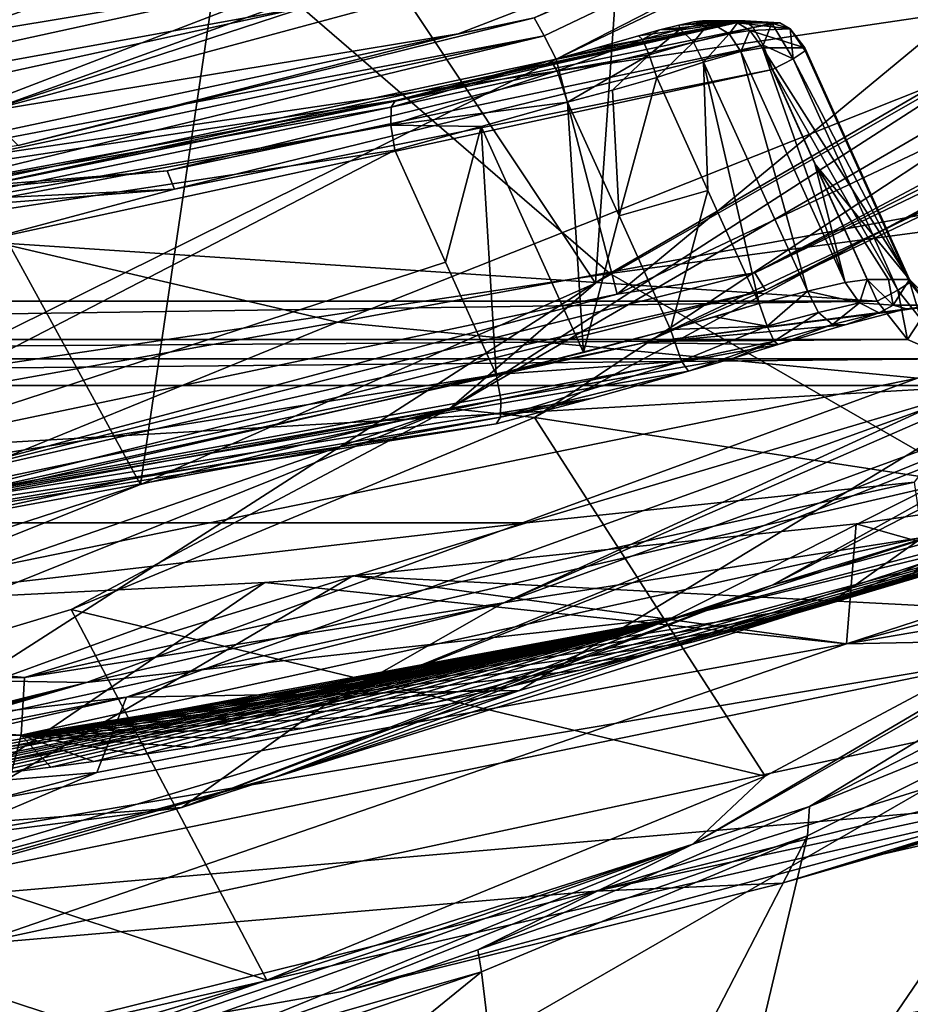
# Model space of a CAD drawing. Header units: metres. Extents: x -240 to 45, y -77 to 27.
# Tile 37 of 256: x -211.49 to -208.01, y -18.75 to -14.9. Entities that reach past the tile are written whole.
import ezdxf

# ---------------------------------------------------------------- set-up
doc = ezdxf.new("R2010")
doc.units = ezdxf.units.M
doc.layers.add('solid_MASSBILD_K_E_SW0001', color=7, linetype='CONTINUOUS')

msp = doc.modelspace()

# ---------------------------------------------------------------- linework, layer by layer
at = {"layer": 'solid_MASSBILD_K_E_SW0001'}
for points in [[(-209.042358, -13.091741, 270.318146), (-206.25499, -11.003244, 269.623169), (-207.564041, -14.972581, 269.949554)], [(-210.603104, -13.879516, 270.707275), (-209.042358, -13.091741, 270.318146), (-209.239609, -15.928775, 270.36731)], [(-209.042358, -13.091741, 270.318146), (-207.564041, -14.972581, 269.949554), (-209.239609, -15.928775, 270.36731)], [(-204.692413, -13.286131, 313.628082), (-211.323532, -14.043895, 306.05368), (-209.183029, -15.89091, 304.46225)], [(-204.692413, -13.286131, 313.628082), (-209.183029, -15.89091, 304.46225), (-202.703751, -15.027042, 312.084839)], [(-209.440277, -14.96032, 277.191833), (-206.266739, -13.449837, 276.400574), (-209.48024, -14.890697, 277.126312)], [(-209.440277, -14.96032, 277.191833), (-209.394196, -15.052052, 277.207916), (-206.266739, -13.449837, 276.400574)], [(-206.266739, -13.449837, 276.400574), (-209.394196, -15.052052, 277.207916), (-206.200729, -13.52943, 276.411682)], [(-206.200729, -13.52943, 276.411682), (-209.394196, -15.052052, 277.207916), (-209.155167, -15.971049, 277.148315)], [(-206.200729, -13.52943, 276.411682), (-209.155167, -15.971049, 277.148315), (-205.775894, -14.37501, 276.305756)], [(-208.621155, -13.82993, 273.304962), (-216.396622, -14.058199, 275.243591), (-218.39917, -14.96476, 275.742889)], [(-208.621155, -13.82993, 273.304962), (-218.39917, -14.96476, 275.742889), (-211.769699, -14.965292, 274.089996)], [(-208.621155, -13.82993, 273.304962), (-211.769699, -14.965292, 274.089996), (-210.426163, -14.741246, 273.796326)], [(-212.247421, -14.479091, 271.117249), (-210.603104, -13.879516, 270.707275), (-211.022278, -16.7173, 270.811798)], [(-210.603104, -13.879516, 270.707275), (-209.239609, -15.928775, 270.36731), (-211.022278, -16.7173, 270.811798)], [(-211.323532, -14.043895, 306.05368), (-217.809479, -14.865828, 298.333405), (-215.488922, -16.829691, 296.721161)], [(-211.323532, -14.043895, 306.05368), (-215.488922, -16.829691, 296.721161), (-209.183029, -15.89091, 304.46225)], [(-208.665237, -14.082352, 302.014709), (-212.496613, -15.557033, 294.435547), (-214.668289, -14.725611, 294.978912)], [(-208.665237, -14.082352, 302.014709), (-206.830414, -14.718662, 301.435822), (-212.496613, -15.557033, 294.435547)], [(-208.422165, -14.100169, 273.564545), (-211.631744, -15.257626, 274.364777), (-208.115662, -14.311275, 276.683014)], [(-210.366608, -14.845809, 273.894745), (-211.631744, -15.257626, 274.364777), (-208.422165, -14.100169, 273.564545)], [(-214.614731, -14.892679, 273.15036), (-211.415527, -14.188665, 272.352692), (-214.530106, -14.907777, 273.026184)], [(-211.415527, -14.188665, 272.352692), (-213.668198, -14.784814, 272.811279), (-214.530106, -14.907777, 273.026184)], [(-205.381592, -14.244207, 276.235016), (-205.775894, -14.37501, 276.305756), (-208.61586, -15.887594, 277.041412)], [(-205.381592, -14.244207, 276.235016), (-208.61586, -15.887594, 277.041412), (-205.325592, -14.305985, 276.29657)], [(-211.631744, -15.257626, 274.364777), (-209.777313, -14.952305, 277.097321), (-208.115662, -14.311275, 276.683014)], [(-209.48024, -14.890697, 277.126312), (-208.115662, -14.311275, 276.683014), (-209.777313, -14.952305, 277.097321)], [(-208.61586, -15.887594, 277.041412), (-208.573898, -15.956499, 277.106445), (-205.325592, -14.305985, 276.29657)], [(-205.325592, -14.305985, 276.29657), (-208.573898, -15.956499, 277.106445), (-205.630417, -14.548222, 276.475616)], [(-208.61586, -15.887594, 277.041412), (-205.775894, -14.37501, 276.305756), (-209.155167, -15.971049, 277.148315)], [(-212.247421, -14.479091, 271.117249), (-211.022278, -16.7173, 270.811798), (-212.892136, -17.325079, 271.277985)], [(-206.586975, -14.543213, 269.745178), (-209.81015, -16.418907, 270.548798), (-207.564041, -14.972581, 269.949554)], [(-206.586975, -14.543213, 269.745178), (-209.479034, -16.454769, 270.577942), (-209.81015, -16.418907, 270.548798)], [(-206.586975, -14.543213, 269.745178), (-207.766235, -15.533563, 270.150909), (-209.479034, -16.454769, 270.577942)], [(-207.93457, -16.018211, 280.053406), (-205.630417, -14.548222, 276.475616), (-209.049942, -16.162319, 277.328186)], [(-208.573898, -15.956499, 277.106445), (-209.049942, -16.162319, 277.328186), (-205.630417, -14.548222, 276.475616)], [(-206.830414, -14.718662, 301.435822), (-210.250534, -16.081905, 293.817291), (-212.496613, -15.557033, 294.435547)], [(-206.830414, -14.718662, 301.435822), (-204.93956, -15.106477, 300.79129), (-210.250534, -16.081905, 293.817291)], [(-211.769699, -14.965292, 274.089996), (-213.501556, -15.414954, 274.56311), (-210.426163, -14.741246, 273.796326)], [(-210.366608, -14.845809, 273.894745), (-210.426163, -14.741246, 273.796326), (-213.501556, -15.414954, 274.56311)], [(-213.463821, -15.524296, 274.666962), (-210.366608, -14.845809, 273.894745), (-213.501556, -15.414954, 274.56311)], [(-213.463821, -15.524296, 274.666962), (-211.631744, -15.257626, 274.364777), (-210.366608, -14.845809, 273.894745)], [(-212.887878, -15.615053, 277.975922), (-209.48024, -14.890697, 277.126312), (-211.500168, -15.389209, 277.526855)], [(-209.440277, -14.96032, 277.191833), (-209.48024, -14.890697, 277.126312), (-212.887878, -15.615053, 277.975922)], [(-210.022522, -15.213626, 280.044159), (-211.724655, -15.566296, 281.705292), (-208.654724, -14.902036, 280.93988)], [(-208.622589, -14.927549, 281.034912), (-208.654724, -14.902036, 280.93988), (-211.724655, -15.566296, 281.705292)], [(-209.48024, -14.890697, 277.126312), (-209.777313, -14.952305, 277.097321), (-211.500168, -15.389209, 277.526855)], [(-209.719727, -15.136744, 279.996948), (-210.022522, -15.213626, 280.044159), (-208.654724, -14.902036, 280.93988)], [(-209.416367, -15.056916, 280.004913), (-209.719727, -15.136744, 279.996948), (-208.654724, -14.902036, 280.93988)], [(-209.243408, -15.009802, 280.025421), (-209.416367, -15.056916, 280.004913), (-208.654724, -14.902036, 280.93988)], [(-209.070892, -14.960917, 280.046173), (-209.243408, -15.009802, 280.025421), (-208.654724, -14.902036, 280.93988)], [(-208.987503, -14.937629, 280.069794), (-209.070892, -14.960917, 280.046173), (-208.654724, -14.902036, 280.93988)], [(-208.91275, -14.918573, 280.119354), (-208.987503, -14.937629, 280.069794), (-208.654724, -14.902036, 280.93988)], [(-208.855057, -14.906216, 280.190338), (-208.91275, -14.918573, 280.119354), (-208.654724, -14.902036, 280.93988)], [(-208.791595, -14.906438, 280.104431), (-208.91275, -14.918573, 280.119354), (-208.855057, -14.906216, 280.190338)], [(-208.791595, -14.906438, 280.104431), (-208.908661, -14.934612, 279.998016), (-208.91275, -14.918573, 280.119354)], [(-208.855347, -14.985971, 279.929932), (-208.908661, -14.934612, 279.998016), (-208.791595, -14.906438, 280.104431)], [(-208.716476, -14.952315, 280.055786), (-208.855347, -14.985971, 279.929932), (-208.791595, -14.906438, 280.104431)], [(-208.820663, -14.902036, 280.274323), (-208.855057, -14.906216, 280.190338), (-208.654724, -14.902036, 280.93988)], [(-208.791595, -14.906438, 280.104431), (-208.855057, -14.906216, 280.190338), (-208.820663, -14.902036, 280.274323)], [(-208.517731, -14.909214, 280.905701), (-208.820663, -14.902036, 280.274323), (-208.654724, -14.902036, 280.93988)], [(-208.683685, -14.909213, 280.240173), (-208.791595, -14.906438, 280.104431), (-208.820663, -14.902036, 280.274323)], [(-208.517731, -14.909214, 280.905701), (-208.683685, -14.909213, 280.240173), (-208.820663, -14.902036, 280.274323)], [(-208.716476, -14.952315, 280.055786), (-208.791595, -14.906438, 280.104431), (-208.683685, -14.909213, 280.240173)], [(-208.683685, -14.909213, 280.240173), (-208.635529, -14.940246, 280.228149), (-208.716476, -14.952315, 280.055786)], [(-208.477493, -14.933663, 280.895691), (-208.635529, -14.940246, 280.228149), (-208.683685, -14.909213, 280.240173)], [(-208.517731, -14.909214, 280.905701), (-208.477493, -14.933663, 280.895691), (-208.683685, -14.909213, 280.240173)], [(-208.622589, -14.927549, 281.034912), (-208.517731, -14.909214, 280.905701), (-208.654724, -14.902036, 280.93988)], [(-208.549713, -14.911322, 280.996429), (-208.517731, -14.909214, 280.905701), (-208.622589, -14.927549, 281.034912)], [(-208.549713, -14.911322, 280.996429), (-208.622589, -14.927549, 281.034912), (-208.583145, -14.997343, 281.100586)], [(-208.549713, -14.911322, 280.996429), (-208.583145, -14.997343, 281.100586), (-208.465347, -15.050062, 281.070953)], [(-208.549713, -14.911322, 280.996429), (-208.477493, -14.933663, 280.895691), (-208.517731, -14.909214, 280.905701)], [(-208.549713, -14.911322, 280.996429), (-208.465347, -15.050062, 281.070953), (-208.477493, -14.933663, 280.895691)], [(-208.622589, -14.927549, 281.034912), (-211.724655, -15.566296, 281.705292), (-210.91748, -15.488351, 281.607086)], [(-211.631744, -15.257626, 274.364777), (-211.500168, -15.389209, 277.526855), (-209.777313, -14.952305, 277.097321)], [(-208.622589, -14.927549, 281.034912), (-210.91748, -15.488351, 281.607086), (-208.583145, -14.997343, 281.100586)], [(-209.055237, -14.975368, 279.947968), (-209.070892, -14.960917, 280.046173), (-208.987503, -14.937629, 280.069794)], [(-208.908661, -14.934612, 279.998016), (-209.055237, -14.975368, 279.947968), (-208.987503, -14.937629, 280.069794)], [(-208.908661, -14.934612, 279.998016), (-209.029144, -15.034511, 279.870911), (-209.055237, -14.975368, 279.947968)], [(-208.855347, -14.985971, 279.929932), (-209.029144, -15.034511, 279.870911), (-208.908661, -14.934612, 279.998016)], [(-208.908661, -14.934612, 279.998016), (-208.987503, -14.937629, 280.069794), (-208.91275, -14.918573, 280.119354)], [(-208.716476, -14.952315, 280.055786), (-208.816757, -15.063282, 279.898254), (-208.855347, -14.985971, 279.929932)], [(-208.716476, -14.952315, 280.055786), (-208.670761, -15.022427, 280.032684), (-208.816757, -15.063282, 279.898254)], [(-208.635529, -14.940246, 280.228149), (-208.670761, -15.022427, 280.032684), (-208.716476, -14.952315, 280.055786)], [(-208.635529, -14.940246, 280.228149), (-208.58551, -15.007954, 280.215698), (-208.670761, -15.022427, 280.032684)], [(-208.477493, -14.933663, 280.895691), (-208.419571, -15.007954, 280.881226), (-208.635529, -14.940246, 280.228149)], [(-208.635529, -14.940246, 280.228149), (-208.419571, -15.007954, 280.881226), (-208.58551, -15.007954, 280.215698)], [(-208.477493, -14.933663, 280.895691), (-208.418716, -15.01907, 280.983215), (-208.419571, -15.007954, 280.881226)], [(-208.477493, -14.933663, 280.895691), (-208.465347, -15.050062, 281.070953), (-208.418716, -15.01907, 280.983215)], [(-212.863861, -15.688064, 278.045441), (-209.440277, -14.96032, 277.191833), (-212.887878, -15.615053, 277.975922)], [(-212.863861, -15.688064, 278.045441), (-212.840088, -15.786774, 278.067078), (-209.440277, -14.96032, 277.191833)], [(-209.440277, -14.96032, 277.191833), (-212.840088, -15.786774, 278.067078), (-209.394196, -15.052052, 277.207916)], [(-209.81015, -16.418907, 270.548798), (-209.239609, -15.928775, 270.36731), (-207.564041, -14.972581, 269.949554)], [(-209.055237, -14.975368, 279.947968), (-209.416367, -15.056916, 280.004913), (-209.243408, -15.009802, 280.025421)], [(-209.055237, -14.975368, 279.947968), (-209.389786, -15.096939, 279.864899), (-209.416367, -15.056916, 280.004913)], [(-209.055237, -14.975368, 279.947968), (-209.029144, -15.034511, 279.870911), (-209.389786, -15.096939, 279.864899)], [(-209.055237, -14.975368, 279.947968), (-209.243408, -15.009802, 280.025421), (-209.070892, -14.960917, 280.046173)], [(-208.855347, -14.985971, 279.929932), (-208.999237, -15.123198, 279.834625), (-209.029144, -15.034511, 279.870911)], [(-208.855347, -14.985971, 279.929932), (-208.816757, -15.063282, 279.898254), (-208.999237, -15.123198, 279.834625)], [(-210.91748, -15.488351, 281.607086), (-210.888763, -15.560766, 281.675446), (-208.583145, -14.997343, 281.100586)], [(-208.547073, -15.092477, 281.119141), (-208.583145, -14.997343, 281.100586), (-210.888763, -15.560766, 281.675446)], [(-202.703751, -15.027042, 312.084839), (-209.183029, -15.89091, 304.46225), (-206.812317, -17.255249, 302.699554)], [(-208.410019, -15.960206, 279.797546), (-208.816757, -15.063282, 279.898254), (-208.670761, -15.022427, 280.032684)], [(-208.261292, -15.926484, 279.931213), (-208.670761, -15.022427, 280.032684), (-208.58551, -15.007954, 280.215698)], [(-208.261292, -15.926484, 279.931213), (-208.410019, -15.960206, 279.797546), (-208.670761, -15.022427, 280.032684)], [(-208.58551, -15.007954, 280.215698), (-208.419571, -15.007954, 280.881226), (-208.009491, -15.914285, 280.778992)], [(-208.380478, -15.46112, 280.164581), (-208.58551, -15.007954, 280.215698), (-208.009491, -15.914285, 280.778992)], [(-208.261292, -15.926484, 279.931213), (-208.58551, -15.007954, 280.215698), (-208.380478, -15.46112, 280.164581)], [(-208.583145, -14.997343, 281.100586), (-208.547073, -15.092477, 281.119141), (-208.465347, -15.050062, 281.070953)], [(-208.00885, -15.925587, 280.881805), (-208.418716, -15.01907, 280.983215), (-208.465347, -15.050062, 281.070953)], [(-208.418716, -15.01907, 280.983215), (-208.009491, -15.914285, 280.778992), (-208.419571, -15.007954, 280.881226)], [(-208.00885, -15.925587, 280.881805), (-208.009491, -15.914285, 280.778992), (-208.418716, -15.01907, 280.983215)], [(-209.394196, -15.052052, 277.207916), (-212.840088, -15.786774, 278.067078), (-212.797394, -16.736586, 278.056427)], [(-209.394196, -15.052052, 277.207916), (-212.797394, -16.736586, 278.056427), (-209.155167, -15.971049, 277.148315)], [(-210.040604, -15.239622, 279.945709), (-210.022522, -15.213626, 280.044159), (-209.416367, -15.056916, 280.004913)], [(-209.389786, -15.096939, 279.864899), (-210.040604, -15.239622, 279.945709), (-209.416367, -15.056916, 280.004913)], [(-209.416367, -15.056916, 280.004913), (-210.022522, -15.213626, 280.044159), (-209.719727, -15.136744, 279.996948)], [(-209.029144, -15.034511, 279.870911), (-209.34877, -15.220428, 279.794373), (-209.389786, -15.096939, 279.864899)], [(-209.029144, -15.034511, 279.870911), (-209.173767, -15.172709, 279.814392), (-209.34877, -15.220428, 279.794373)], [(-209.029144, -15.034511, 279.870911), (-208.999237, -15.123198, 279.834625), (-209.173767, -15.172709, 279.814392)], [(-208.799133, -15.565514, 279.784729), (-208.999237, -15.123198, 279.834625), (-208.816757, -15.063282, 279.898254)], [(-208.816757, -15.063282, 279.898254), (-208.598923, -16.00778, 279.734833), (-208.799133, -15.565514, 279.784729)], [(-208.410019, -15.960206, 279.797546), (-208.598923, -16.00778, 279.734833), (-208.816757, -15.063282, 279.898254)], [(-208.055542, -15.956547, 280.968994), (-208.465347, -15.050062, 281.070953), (-208.547073, -15.092477, 281.119141)], [(-208.055542, -15.956547, 280.968994), (-208.00885, -15.925587, 280.881805), (-208.465347, -15.050062, 281.070953)], [(-208.136993, -15.998809, 281.016907), (-208.547073, -15.092477, 281.119141), (-211.654495, -15.76504, 281.893921)], [(-210.888763, -15.560766, 281.675446), (-211.654495, -15.76504, 281.893921), (-208.547073, -15.092477, 281.119141)], [(-204.93956, -15.106477, 300.79129), (-207.978577, -16.300684, 293.125305), (-210.250534, -16.081905, 293.817291)], [(-209.389786, -15.096939, 279.864899), (-209.34877, -15.220428, 279.794373), (-210.041672, -15.310837, 279.870422)], [(-209.389786, -15.096939, 279.864899), (-210.041672, -15.310837, 279.870422), (-210.040604, -15.239622, 279.945709)], [(-208.055542, -15.956547, 280.968994), (-208.547073, -15.092477, 281.119141), (-208.136993, -15.998809, 281.016907)], [(-209.147461, -15.66536, 279.744171), (-209.173767, -15.172709, 279.814392), (-208.999237, -15.123198, 279.834625)], [(-208.799133, -15.565514, 279.784729), (-209.147461, -15.66536, 279.744171), (-208.999237, -15.123198, 279.834625)], [(-209.147461, -15.66536, 279.744171), (-209.34877, -15.220428, 279.794373), (-209.173767, -15.172709, 279.814392)], [(-210.022522, -15.213626, 280.044159), (-212.758789, -15.626908, 280.726379), (-211.724655, -15.566296, 281.705292)], [(-212.090164, -15.598545, 280.456726), (-212.758789, -15.626908, 280.726379), (-210.022522, -15.213626, 280.044159)], [(-210.040604, -15.239622, 279.945709), (-212.090164, -15.598545, 280.456726), (-210.022522, -15.213626, 280.044159)], [(-210.041672, -15.310837, 279.870422), (-209.34877, -15.220428, 279.794373), (-209.687744, -15.315554, 279.78595)], [(-209.286819, -16.200285, 279.686096), (-209.687744, -15.315554, 279.78595), (-209.34877, -15.220428, 279.794373)], [(-209.286819, -16.200285, 279.686096), (-209.34877, -15.220428, 279.794373), (-209.147461, -15.66536, 279.744171)], [(-212.1008, -15.671437, 280.38382), (-212.090164, -15.598545, 280.456726), (-210.040604, -15.239622, 279.945709)], [(-210.041672, -15.310837, 279.870422), (-212.1008, -15.671437, 280.38382), (-210.040604, -15.239622, 279.945709)], [(-212.795563, -15.82655, 280.529449), (-210.041672, -15.310837, 279.870422), (-210.025391, -15.408049, 279.838745)], [(-212.795563, -15.82655, 280.529449), (-212.1008, -15.671437, 280.38382), (-210.041672, -15.310837, 279.870422)], [(-210.041672, -15.310837, 279.870422), (-209.687744, -15.315554, 279.78595), (-210.025391, -15.408049, 279.838745)], [(-209.826889, -15.846758, 279.789276), (-210.025391, -15.408049, 279.838745), (-209.687744, -15.315554, 279.78595)], [(-209.628418, -16.285477, 279.739777), (-209.826889, -15.846758, 279.789276), (-209.687744, -15.315554, 279.78595)], [(-209.286819, -16.200285, 279.686096), (-209.628418, -16.285477, 279.739777), (-209.687744, -15.315554, 279.78595)], [(-212.795563, -15.82655, 280.529449), (-210.025391, -15.408049, 279.838745), (-212.66066, -16.770161, 280.495819)], [(-212.66066, -16.770161, 280.495819), (-210.025391, -15.408049, 279.838745), (-209.826889, -15.846758, 279.789276)], [(-210.91748, -15.488351, 281.607086), (-211.724655, -15.566296, 281.705292), (-213.26889, -15.676795, 282.193359)], [(-210.91748, -15.488351, 281.607086), (-213.26889, -15.676795, 282.193359), (-210.888763, -15.560766, 281.675446)], [(-208.092468, -15.914285, 280.446228), (-208.380478, -15.46112, 280.164581), (-208.009491, -15.914285, 280.778992)], [(-208.380478, -15.46112, 280.164581), (-208.175446, -15.914285, 280.113434), (-208.261292, -15.926484, 279.931213)], [(-208.092468, -15.914285, 280.446228), (-208.175446, -15.914285, 280.113434), (-208.380478, -15.46112, 280.164581)], [(-212.496613, -15.557033, 294.435547), (-210.250534, -16.081905, 293.817291), (-215.997757, -17.108545, 286.071655)], [(-213.26889, -15.676795, 282.193359), (-213.251175, -15.750091, 282.264465), (-210.888763, -15.560766, 281.675446)], [(-210.888763, -15.560766, 281.675446), (-213.251175, -15.750091, 282.264465), (-211.654495, -15.76504, 281.893921)], [(-206.730194, -16.87475, 271.445831), (-209.479034, -16.454769, 270.577942), (-207.766235, -15.533563, 270.150909)], [(-208.799133, -15.565514, 279.784729), (-208.946106, -16.110275, 279.69397), (-209.147461, -15.66536, 279.744171)], [(-208.799133, -15.565514, 279.784729), (-208.598923, -16.00778, 279.734833), (-208.946106, -16.110275, 279.69397)], [(-206.257675, -15.646357, 272.973572), (-209.605652, -17.182602, 273.808319), (-206.9207, -16.203033, 272.950623)], [(-206.257675, -15.646357, 272.973572), (-207.38443, -16.217436, 273.511902), (-209.605652, -17.182602, 273.808319)], [(-209.286819, -16.200285, 279.686096), (-209.147461, -15.66536, 279.744171), (-208.946106, -16.110275, 279.69397)], [(-204.915314, -15.701494, 279.767792), (-207.958679, -16.924212, 280.760956), (-208.326447, -17.184116, 280.618286)], [(-204.915314, -15.701494, 279.767792), (-208.326447, -17.184116, 280.618286), (-208.148422, -17.130646, 280.565369)], [(-204.915314, -15.701494, 279.767792), (-208.148422, -17.130646, 280.565369), (-208.004074, -17.085875, 280.521576)], [(-208.136993, -15.998809, 281.016907), (-211.654495, -15.76504, 281.893921), (-218.352417, -15.998809, 283.563904)], [(-203.548126, -15.837724, 291.530792), (-206.66861, -16.690447, 283.325562), (-208.906082, -17.234455, 284.065918)], [(-205.729446, -16.217173, 292.36087), (-203.548126, -15.837724, 291.530792), (-208.906082, -17.234455, 284.065918)], [(-212.66066, -16.770161, 280.495819), (-209.826889, -15.846758, 279.789276), (-209.628418, -16.285477, 279.739777)], [(-204.549744, -15.876838, 282.575775), (-206.701569, -16.162823, 273.734161), (-208.547867, -17.1103, 274.215973)], [(-206.610352, -16.578062, 279.914856), (-204.549744, -15.876838, 282.575775), (-208.547867, -17.1103, 274.215973)], [(-209.183029, -15.89091, 304.46225), (-215.488922, -16.829691, 296.721161), (-212.915955, -18.285042, 294.933197)], [(-209.183029, -15.89091, 304.46225), (-212.915955, -18.285042, 294.933197), (-206.812317, -17.255249, 302.699554)], [(-208.61586, -15.887594, 277.041412), (-209.155167, -15.971049, 277.148315), (-212.120468, -16.76268, 277.915192)], [(-208.61586, -15.887594, 277.041412), (-212.120468, -16.76268, 277.915192), (-208.573898, -15.956499, 277.106445)], [(-208.206207, -16.005791, 279.902252), (-208.261292, -15.926484, 279.931213), (-208.175446, -15.914285, 280.113434)], [(-208.074493, -16.014248, 280.088287), (-208.206207, -16.005791, 279.902252), (-208.175446, -15.914285, 280.113434)], [(-208.074493, -16.014248, 280.088287), (-208.175446, -15.914285, 280.113434), (-208.092468, -15.914285, 280.446228)], [(-208.092468, -15.914285, 280.446228), (-208.009491, -15.914285, 280.778992), (-208.074493, -16.014248, 280.088287)], [(-208.009491, -15.914285, 280.778992), (-207.908554, -16.014248, 280.753845), (-208.074493, -16.014248, 280.088287)], [(-207.941269, -16.011311, 280.86499), (-208.009491, -15.914285, 280.778992), (-208.00885, -15.925587, 280.881805)], [(-207.941269, -16.011311, 280.86499), (-207.908554, -16.014248, 280.753845), (-208.009491, -15.914285, 280.778992)], [(-209.81015, -16.418907, 270.548798), (-211.022278, -16.7173, 270.811798), (-209.239609, -15.928775, 270.36731)], [(-208.206207, -16.005791, 279.902252), (-208.410019, -15.960206, 279.797546), (-208.261292, -15.926484, 279.931213)], [(-207.966141, -16.069971, 280.946716), (-208.00885, -15.925587, 280.881805), (-208.055542, -15.956547, 280.968994)], [(-207.941269, -16.011311, 280.86499), (-208.00885, -15.925587, 280.881805), (-207.966141, -16.069971, 280.946716)], [(-212.120468, -16.76268, 277.915192), (-209.155167, -15.971049, 277.148315), (-212.797394, -16.736586, 278.056427)], [(-212.120468, -16.76268, 277.915192), (-212.093704, -16.835381, 277.984039), (-208.573898, -15.956499, 277.106445)], [(-208.573898, -15.956499, 277.106445), (-212.093704, -16.835381, 277.984039), (-209.049942, -16.162319, 277.328186)], [(-208.567581, -16.096434, 279.698425), (-208.598923, -16.00778, 279.734833), (-208.410019, -15.960206, 279.797546)], [(-208.366837, -16.043701, 279.761169), (-208.567581, -16.096434, 279.698425), (-208.410019, -15.960206, 279.797546)], [(-208.206207, -16.005791, 279.902252), (-208.366837, -16.043701, 279.761169), (-208.410019, -15.960206, 279.797546)], [(-208.055542, -15.956547, 280.968994), (-208.136993, -15.998809, 281.016907), (-208.018112, -16.149759, 280.987274)], [(-207.966141, -16.069971, 280.946716), (-208.055542, -15.956547, 280.968994), (-208.018112, -16.149759, 280.987274)], [(-208.136993, -15.998809, 281.016907), (-218.352417, -15.998809, 283.563904), (-218.471298, -16.149763, 283.593536)], [(-208.018112, -16.149759, 280.987274), (-208.136993, -15.998809, 281.016907), (-218.471298, -16.149763, 283.593536)], [(-208.053101, -16.03721, 279.800079), (-207.93457, -16.018211, 280.053406), (-209.049942, -16.162319, 277.328186)], [(-208.598923, -16.00778, 279.734833), (-208.772308, -16.059874, 279.714294), (-208.946106, -16.110275, 279.69397)], [(-208.567581, -16.096434, 279.698425), (-208.772308, -16.059874, 279.714294), (-208.598923, -16.00778, 279.734833)], [(-208.31192, -16.09104, 279.690948), (-208.366837, -16.043701, 279.761169), (-208.206207, -16.005791, 279.902252)], [(-208.128326, -16.04512, 279.851501), (-208.31192, -16.09104, 279.690948), (-208.206207, -16.005791, 279.902252)], [(-208.128326, -16.04512, 279.851501), (-208.206207, -16.005791, 279.902252), (-208.074493, -16.014248, 280.088287)], [(-208.074493, -16.014248, 280.088287), (-208.021744, -16.02845, 280.075134), (-208.128326, -16.04512, 279.851501)], [(-208.021744, -16.02845, 280.075134), (-208.053101, -16.03721, 279.800079), (-208.128326, -16.04512, 279.851501)], [(-207.768631, -16.018211, 280.718933), (-208.021744, -16.02845, 280.075134), (-208.074493, -16.014248, 280.088287)], [(-207.908554, -16.014248, 280.753845), (-207.768631, -16.018211, 280.718933), (-208.074493, -16.014248, 280.088287)], [(-208.021744, -16.02845, 280.075134), (-207.93457, -16.018211, 280.053406), (-208.053101, -16.03721, 279.800079)], [(-208.021744, -16.02845, 280.075134), (-207.768631, -16.018211, 280.718933), (-207.93457, -16.018211, 280.053406)], [(-208.262177, -16.091568, 279.610565), (-208.053101, -16.03721, 279.800079), (-209.049942, -16.162319, 277.328186)], [(-208.567581, -16.096434, 279.698425), (-208.946106, -16.110275, 279.69397), (-208.772308, -16.059874, 279.714294)], [(-208.366837, -16.043701, 279.761169), (-208.540375, -16.155222, 279.621002), (-208.567581, -16.096434, 279.698425)], [(-208.31192, -16.09104, 279.690948), (-208.540375, -16.155222, 279.621002), (-208.366837, -16.043701, 279.761169)], [(-208.128326, -16.04512, 279.851501), (-208.262177, -16.091568, 279.610565), (-208.31192, -16.09104, 279.690948)], [(-208.128326, -16.04512, 279.851501), (-208.053101, -16.03721, 279.800079), (-208.262177, -16.091568, 279.610565)], [(-207.966141, -16.069971, 280.946716), (-208.018112, -16.149759, 280.987274), (-207.84285, -16.22533, 280.943573)], [(-210.250534, -16.081905, 293.817291), (-213.612778, -17.451757, 285.447845), (-215.997757, -17.108545, 286.071655)], [(-210.250534, -16.081905, 293.817291), (-207.978577, -16.300684, 293.125305), (-213.612778, -17.451757, 285.447845)], [(-208.524399, -16.169125, 279.522522), (-208.262177, -16.091568, 279.610565), (-209.049942, -16.162319, 277.328186)], [(-208.567581, -16.096434, 279.698425), (-208.902832, -16.23353, 279.62323), (-208.946106, -16.110275, 279.69397)], [(-208.567581, -16.096434, 279.698425), (-208.540375, -16.155222, 279.621002), (-208.902832, -16.23353, 279.62323)], [(-208.31192, -16.09104, 279.690948), (-208.524399, -16.169125, 279.522522), (-208.540375, -16.155222, 279.621002)], [(-208.31192, -16.09104, 279.690948), (-208.262177, -16.091568, 279.610565), (-208.524399, -16.169125, 279.522522)], [(-209.286819, -16.200285, 279.686096), (-208.946106, -16.110275, 279.69397), (-209.628418, -16.285477, 279.739777)], [(-208.902832, -16.23353, 279.62323), (-209.628418, -16.285477, 279.739777), (-208.946106, -16.110275, 279.69397)], [(-205.335892, -16.119532, 271.265167), (-208.401352, -17.97736, 272.226868), (-208.858597, -18.124258, 272.143494)], [(-205.335892, -16.119532, 271.265167), (-208.858597, -18.124258, 272.143494), (-206.730194, -16.87475, 271.445831)], [(-205.335892, -16.119532, 271.265167), (-207.15036, -17.334929, 271.914978), (-208.401352, -17.97736, 272.226868)], [(-208.018112, -16.149759, 280.987274), (-218.471298, -16.149763, 283.593536), (-218.646545, -16.225328, 283.637238)], [(-207.84285, -16.22533, 280.943573), (-208.018112, -16.149759, 280.987274), (-218.646545, -16.225328, 283.637238)], [(-208.524399, -16.169125, 279.522522), (-209.049942, -16.162319, 277.328186), (-212.735367, -16.936119, 278.24707)], [(-212.093704, -16.835381, 277.984039), (-212.735367, -16.936119, 278.24707), (-209.049942, -16.162319, 277.328186)], [(-208.699615, -16.221821, 279.502472), (-208.524399, -16.169125, 279.522522), (-212.735367, -16.936119, 278.24707)], [(-208.540375, -16.155222, 279.621002), (-208.875305, -16.272821, 279.482635), (-208.902832, -16.23353, 279.62323)], [(-208.540375, -16.155222, 279.621002), (-208.699615, -16.221821, 279.502472), (-208.875305, -16.272821, 279.482635)], [(-208.540375, -16.155222, 279.621002), (-208.524399, -16.169125, 279.522522), (-208.699615, -16.221821, 279.502472)], [(-208.547867, -17.1103, 274.215973), (-206.701569, -16.162823, 273.734161), (-207.14212, -16.330963, 272.999359)], [(-208.875305, -16.272821, 279.482635), (-208.699615, -16.221821, 279.502472), (-212.735367, -16.936119, 278.24707)], [(-205.729446, -16.217173, 292.36087), (-208.906082, -17.234455, 284.065918), (-211.23317, -17.492071, 284.777649)], [(-207.978577, -16.300684, 293.125305), (-205.729446, -16.217173, 292.36087), (-211.23317, -17.492071, 284.777649)], [(-211.075943, -17.5487, 274.432312), (-207.38443, -16.217436, 273.511902), (-209.537689, -17.522726, 280.138306)], [(-209.605652, -17.182602, 273.808319), (-207.38443, -16.217436, 273.511902), (-211.075943, -17.5487, 274.432312)], [(-210.288773, -17.573009, 273.789795), (-207.14212, -16.330963, 272.999359), (-206.9207, -16.203033, 272.950623)], [(-209.605652, -17.182602, 273.808319), (-210.288773, -17.573009, 273.789795), (-206.9207, -16.203033, 272.950623)], [(-207.38443, -16.217436, 273.511902), (-208.0047, -17.079992, 279.824097), (-209.537689, -17.522726, 280.138306)], [(-207.84285, -16.22533, 280.943573), (-218.646545, -16.225328, 283.637238), (-218.78862, -16.329245, 283.672668)], [(-207.84285, -16.22533, 280.943573), (-218.78862, -16.329245, 283.672668), (-207.700684, -16.329208, 280.908112)], [(-208.902832, -16.23353, 279.62323), (-209.611053, -16.38241, 279.707825), (-209.628418, -16.285477, 279.739777)], [(-208.902832, -16.23353, 279.62323), (-208.875305, -16.272821, 279.482635), (-209.611328, -16.453424, 279.632355)], [(-208.902832, -16.23353, 279.62323), (-209.611328, -16.453424, 279.632355), (-209.611053, -16.38241, 279.707825)], [(-207.978577, -16.300684, 293.125305), (-211.23317, -17.492071, 284.777649), (-213.612778, -17.451757, 285.447845)], [(-209.251892, -16.378271, 279.474396), (-208.875305, -16.272821, 279.482635), (-212.735367, -16.936119, 278.24707)], [(-212.66066, -16.770161, 280.495819), (-209.628418, -16.285477, 279.739777), (-211.89183, -16.803881, 280.276489)], [(-209.611053, -16.38241, 279.707825), (-211.89183, -16.803881, 280.276489), (-209.628418, -16.285477, 279.739777)], [(-209.611328, -16.453424, 279.632355), (-208.875305, -16.272821, 279.482635), (-209.251892, -16.378271, 279.474396)], [(-208.256683, -17.340954, 293.213837), (-204.366409, -16.298258, 300.56369), (-205.727509, -16.518332, 298.906097)], [(-202.50119, -16.356668, 299.858246), (-204.366409, -16.298258, 300.56369), (-208.256683, -17.340954, 293.213837)], [(-218.78862, -16.329245, 283.672668), (-216.979736, -16.866306, 283.221649), (-207.700684, -16.329208, 280.908112)], [(-216.979736, -16.866306, 283.221649), (-209.509567, -16.866282, 281.359131), (-207.700684, -16.329208, 280.908112)], [(-210.288773, -17.573009, 273.789795), (-208.969589, -17.253138, 273.410645), (-207.14212, -16.330963, 272.999359)], [(-207.990082, -16.708046, 280.925354), (-207.700684, -16.329208, 280.908112), (-209.509567, -16.866282, 281.359131)], [(-208.547867, -17.1103, 274.215973), (-207.14212, -16.330963, 272.999359), (-208.969589, -17.253138, 273.410645)], [(-209.62912, -16.479347, 279.533844), (-209.251892, -16.378271, 279.474396), (-212.735367, -16.936119, 278.24707)], [(-209.611328, -16.453424, 279.632355), (-209.251892, -16.378271, 279.474396), (-209.62912, -16.479347, 279.533844)], [(-202.50119, -16.356668, 299.858246), (-208.256683, -17.340954, 293.213837), (-205.983124, -17.294661, 292.431915)], [(-211.901993, -16.87672, 280.203491), (-211.89183, -16.803881, 280.276489), (-209.611053, -16.38241, 279.707825)], [(-209.611328, -16.453424, 279.632355), (-211.901993, -16.87672, 280.203491), (-209.611053, -16.38241, 279.707825)], [(-209.81015, -16.418907, 270.548798), (-213.318832, -17.633749, 271.423615), (-211.022278, -16.7173, 270.811798)], [(-209.81015, -16.418907, 270.548798), (-213.188675, -17.775061, 271.502869), (-213.318832, -17.633749, 271.423615)], [(-209.81015, -16.418907, 270.548798), (-211.293213, -17.205996, 271.030273), (-213.188675, -17.775061, 271.502869)], [(-209.611328, -16.453424, 279.632355), (-209.62912, -16.479347, 279.533844), (-212.698242, -16.969852, 280.299042)], [(-209.611328, -16.453424, 279.632355), (-212.698242, -16.969852, 280.299042), (-211.901993, -16.87672, 280.203491)], [(-209.81015, -16.418907, 270.548798), (-209.479034, -16.454769, 270.577942), (-211.293213, -17.205996, 271.030273)], [(-208.575378, -17.857998, 271.905884), (-211.293213, -17.205996, 271.030273), (-209.479034, -16.454769, 270.577942)], [(-206.730194, -16.87475, 271.445831), (-208.575378, -17.857998, 271.905884), (-209.479034, -16.454769, 270.577942)], [(-212.698242, -16.969852, 280.299042), (-209.62912, -16.479347, 279.533844), (-212.735367, -16.936119, 278.24707)], [(-208.256683, -17.340954, 293.213837), (-205.727509, -16.518332, 298.906097), (-208.218491, -16.870613, 296.118469)], [(-208.218491, -16.870613, 296.118469), (-205.727509, -16.518332, 298.906097), (-206.892487, -17.246925, 294.49231)], [(-206.610352, -16.578062, 279.914856), (-208.547867, -17.1103, 274.215973), (-210.500412, -17.8645, 274.721985)], [(-208.0047, -17.079992, 279.824097), (-206.610352, -16.578062, 279.914856), (-210.500412, -17.8645, 274.721985)], [(-213.318832, -17.633749, 271.423615), (-212.892136, -17.325079, 271.277985), (-211.022278, -16.7173, 270.811798)], [(-211.4758, -17.47164, 281.794464), (-207.990082, -16.708046, 280.925354), (-209.509567, -16.866282, 281.359131)], [(-211.4758, -17.47164, 281.794464), (-207.958679, -16.924212, 280.760956), (-207.990082, -16.708046, 280.925354)], [(-210.134827, -17.62376, 281.106384), (-208.906082, -17.234455, 284.065918), (-206.66861, -16.690447, 283.325562)], [(-209.869247, -17.570553, 281.039429), (-210.134827, -17.62376, 281.106384), (-206.66861, -16.690447, 283.325562)], [(-209.580688, -17.50844, 280.964935), (-209.869247, -17.570553, 281.039429), (-206.66861, -16.690447, 283.325562)], [(-209.300385, -17.443676, 280.890961), (-209.580688, -17.50844, 280.964935), (-206.66861, -16.690447, 283.325562)], [(-209.072113, -17.38773, 280.829254), (-209.300385, -17.443676, 280.890961), (-206.66861, -16.690447, 283.325562)], [(-208.857361, -17.332394, 280.770081), (-209.072113, -17.38773, 280.829254), (-206.66861, -16.690447, 283.325562)], [(-208.658554, -17.278803, 280.714203), (-208.857361, -17.332394, 280.770081), (-206.66861, -16.690447, 283.325562)], [(-208.474869, -17.22724, 280.661591), (-208.658554, -17.278803, 280.714203), (-206.66861, -16.690447, 283.325562)], [(-208.326447, -17.184116, 280.618286), (-208.474869, -17.22724, 280.661591), (-206.66861, -16.690447, 283.325562)], [(-208.148422, -17.130646, 280.565369), (-208.326447, -17.184116, 280.618286), (-206.66861, -16.690447, 283.325562)], [(-208.004074, -17.085875, 280.521576), (-208.148422, -17.130646, 280.565369), (-206.66861, -16.690447, 283.325562)], [(-216.979736, -16.866306, 283.221649), (-213.244644, -17.299997, 282.290405), (-209.509567, -16.866282, 281.359131)], [(-211.4758, -17.47164, 281.794464), (-209.509567, -16.866282, 281.359131), (-213.244644, -17.299997, 282.290405)], [(-210.190002, -17.07457, 294.213806), (-208.218491, -16.870613, 296.118469), (-206.892487, -17.246925, 294.49231)], [(-208.256683, -17.340954, 293.213837), (-208.218491, -16.870613, 296.118469), (-210.190002, -17.07457, 294.213806)], [(-208.858597, -18.124258, 272.143494), (-208.575378, -17.857998, 271.905884), (-206.730194, -16.87475, 271.445831)], [(-207.958679, -16.924212, 280.760956), (-211.489502, -17.697685, 281.641266), (-208.326447, -17.184116, 280.618286)], [(-211.4758, -17.47164, 281.794464), (-211.489502, -17.697685, 281.641266), (-207.958679, -16.924212, 280.760956)], [(-203.767258, -16.961853, 291.589844), (-209.239838, -18.309072, 284.160706), (-206.890823, -17.805119, 283.389954)], [(-203.767258, -16.961853, 291.589844), (-205.983124, -17.294661, 292.431915), (-209.239838, -18.309072, 284.160706)], [(-214.147034, -18.414989, 285.601715), (-210.534454, -17.100531, 293.915131), (-211.790283, -17.163052, 292.92868)], [(-208.256683, -17.340954, 293.213837), (-210.534454, -17.100531, 293.915131), (-214.147034, -18.414989, 285.601715)], [(-210.190002, -17.07457, 294.213806), (-206.892487, -17.246925, 294.49231), (-212.421753, -18.385118, 286.602844)], [(-210.534454, -17.100531, 293.915131), (-210.190002, -17.07457, 294.213806), (-212.421753, -18.385118, 286.602844)], [(-211.790283, -17.163052, 292.92868), (-210.534454, -17.100531, 293.915131), (-212.421753, -18.385118, 286.602844)], [(-208.547867, -17.1103, 274.215973), (-208.969589, -17.253138, 273.410645), (-210.859833, -17.98064, 273.863129)], [(-210.500412, -17.8645, 274.721985), (-208.547867, -17.1103, 274.215973), (-210.859833, -17.98064, 273.863129)], [(-208.256683, -17.340954, 293.213837), (-210.190002, -17.07457, 294.213806), (-210.534454, -17.100531, 293.915131)], [(-209.537689, -17.522726, 280.138306), (-208.0047, -17.079992, 279.824097), (-210.500412, -17.8645, 274.721985)], [(-203.407898, -17.081163, 287.92746), (-208.114624, -18.163143, 280.211578), (-207.469437, -17.958807, 287.803589)], [(-206.621445, -17.662992, 280.129852), (-208.114624, -18.163143, 280.211578), (-203.407898, -17.081163, 287.92746)], [(-209.605652, -17.182602, 273.808319), (-211.075943, -17.5487, 274.432312), (-213.190369, -17.967884, 274.702087)], [(-209.605652, -17.182602, 273.808319), (-213.190369, -17.967884, 274.702087), (-210.288773, -17.573009, 273.789795)], [(-211.489502, -17.697685, 281.641266), (-208.474869, -17.22724, 280.661591), (-208.326447, -17.184116, 280.618286)], [(-210.527054, -18.657389, 272.392517), (-213.188675, -17.775061, 271.502869), (-211.293213, -17.205996, 271.030273)], [(-208.575378, -17.857998, 271.905884), (-210.527054, -18.657389, 272.392517), (-211.293213, -17.205996, 271.030273)], [(-206.812317, -17.255249, 302.699554), (-212.915955, -18.285042, 294.933197), (-210.167892, -19.186499, 293.023285)], [(-212.85408, -17.964434, 281.672852), (-211.23317, -17.492071, 284.777649), (-208.906082, -17.234455, 284.065918)], [(-212.726013, -17.9557, 281.65625), (-212.85408, -17.964434, 281.672852), (-208.906082, -17.234455, 284.065918)], [(-212.597229, -17.946417, 281.637054), (-212.726013, -17.9557, 281.65625), (-208.906082, -17.234455, 284.065918)], [(-212.459717, -17.935846, 281.614532), (-212.597229, -17.946417, 281.637054), (-208.906082, -17.234455, 284.065918)], [(-212.30574, -17.923117, 281.587463), (-212.459717, -17.935846, 281.614532), (-208.906082, -17.234455, 284.065918)], [(-207.469437, -17.958807, 287.803589), (-212.421753, -18.385118, 286.602844), (-206.892487, -17.246925, 294.49231)], [(-212.220169, -17.915609, 281.571716), (-212.30574, -17.923117, 281.587463), (-208.906082, -17.234455, 284.065918)], [(-212.127579, -17.907129, 281.554169), (-212.220169, -17.915609, 281.571716), (-208.906082, -17.234455, 284.065918)], [(-212.027054, -17.897486, 281.534668), (-212.127579, -17.907129, 281.554169), (-208.906082, -17.234455, 284.065918)], [(-211.917633, -17.886461, 281.512878), (-212.027054, -17.897486, 281.534668), (-208.906082, -17.234455, 284.065918)], [(-211.798355, -17.87381, 281.488556), (-211.917633, -17.886461, 281.512878), (-208.906082, -17.234455, 284.065918)], [(-211.66832, -17.859245, 281.461426), (-211.798355, -17.87381, 281.488556), (-208.906082, -17.234455, 284.065918)], [(-211.526581, -17.842442, 281.431244), (-211.66832, -17.859245, 281.461426), (-208.906082, -17.234455, 284.065918)], [(-211.372253, -17.823029, 281.397614), (-211.526581, -17.842442, 281.431244), (-208.906082, -17.234455, 284.065918)], [(-211.489502, -17.697685, 281.641266), (-208.658554, -17.278803, 280.714203), (-208.474869, -17.22724, 280.661591)], [(-211.204437, -17.800581, 281.360321), (-211.372253, -17.823029, 281.397614), (-208.906082, -17.234455, 284.065918)], [(-211.022293, -17.77462, 281.31897), (-211.204437, -17.800581, 281.360321), (-208.906082, -17.234455, 284.065918)], [(-210.825027, -17.744608, 281.273254), (-211.022293, -17.77462, 281.31897), (-208.906082, -17.234455, 284.065918)], [(-210.288773, -17.573009, 273.789795), (-210.859833, -17.98064, 273.863129), (-208.969589, -17.253138, 273.410645)], [(-210.611893, -17.709942, 281.22287), (-210.825027, -17.744608, 281.273254), (-208.906082, -17.234455, 284.065918)], [(-210.382126, -17.669926, 281.167389), (-210.611893, -17.709942, 281.22287), (-208.906082, -17.234455, 284.065918)], [(-210.134827, -17.62376, 281.106384), (-210.382126, -17.669926, 281.167389), (-208.906082, -17.234455, 284.065918)], [(-206.812317, -17.255249, 302.699554), (-210.167892, -19.186499, 293.023285), (-204.283264, -18.095079, 300.819031)], [(-215.039398, -17.47164, 282.682953), (-211.4758, -17.47164, 281.794464), (-213.244644, -17.299997, 282.290405)], [(-205.983124, -17.294661, 292.431915), (-211.671844, -18.515543, 284.901733), (-209.239838, -18.309072, 284.160706)], [(-205.983124, -17.294661, 292.431915), (-208.256683, -17.340954, 293.213837), (-211.671844, -18.515543, 284.901733)], [(-211.489502, -17.697685, 281.641266), (-208.857361, -17.332394, 280.770081), (-208.658554, -17.278803, 280.714203)], [(-208.256683, -17.340954, 293.213837), (-214.147034, -18.414989, 285.601715), (-211.671844, -18.515543, 284.901733)], [(-211.489502, -17.697685, 281.641266), (-209.072113, -17.38773, 280.829254), (-208.857361, -17.332394, 280.770081)], [(-208.401352, -17.97736, 272.226868), (-207.15036, -17.334929, 271.914978), (-207.166397, -17.473043, 272.942261)], [(-211.489502, -17.697685, 281.641266), (-209.300385, -17.443676, 280.890961), (-209.072113, -17.38773, 280.829254)], [(-213.612778, -17.451757, 285.447845), (-211.23317, -17.492071, 284.777649), (-216.758682, -18.857365, 276.318512)], [(-211.489502, -17.697685, 281.641266), (-209.580688, -17.50844, 280.964935), (-209.300385, -17.443676, 280.890961)], [(-213.221344, -17.996202, 281.628387), (-216.758682, -18.857365, 276.318512), (-211.23317, -17.492071, 284.777649)], [(-215.039398, -17.47164, 282.682953), (-215.099197, -17.697685, 282.54129), (-211.489502, -17.697685, 281.641266)], [(-215.039398, -17.47164, 282.682953), (-211.489502, -17.697685, 281.641266), (-211.4758, -17.47164, 281.794464)], [(-213.113861, -17.981602, 281.691315), (-213.221344, -17.996202, 281.628387), (-211.23317, -17.492071, 284.777649)], [(-212.987762, -17.973213, 281.686096), (-213.113861, -17.981602, 281.691315), (-211.23317, -17.492071, 284.777649)], [(-212.85408, -17.964434, 281.672852), (-212.987762, -17.973213, 281.686096), (-211.23317, -17.492071, 284.777649)], [(-207.166397, -17.473043, 272.942261), (-206.047729, -18.526047, 272.66333), (-208.846741, -19.935141, 273.361206)], [(-208.409607, -18.092447, 273.252228), (-207.166397, -17.473043, 272.942261), (-208.846741, -19.935141, 273.361206)], [(-208.401352, -17.97736, 272.226868), (-207.166397, -17.473043, 272.942261), (-208.409607, -18.092447, 273.252228)], [(-209.537689, -17.522726, 280.138306), (-210.500412, -17.8645, 274.721985), (-212.534363, -18.413141, 275.245209)], [(-211.192795, -17.843315, 280.724304), (-209.537689, -17.522726, 280.138306), (-212.534363, -18.413141, 275.245209)], [(-211.489502, -17.697685, 281.641266), (-209.869247, -17.570553, 281.039429), (-209.580688, -17.50844, 280.964935)], [(-211.075943, -17.5487, 274.432312), (-209.537689, -17.522726, 280.138306), (-211.192795, -17.843315, 280.724304)], [(-214.962357, -18, 275.401306), (-211.075943, -17.5487, 274.432312), (-213.020935, -17.99544, 281.513184)], [(-213.190369, -17.967884, 274.702087), (-211.075943, -17.5487, 274.432312), (-214.962357, -18, 275.401306)], [(-210.288773, -17.573009, 273.789795), (-213.857941, -18.207403, 274.679688), (-210.859833, -17.98064, 273.863129)], [(-213.190369, -17.967884, 274.702087), (-213.857941, -18.207403, 274.679688), (-210.288773, -17.573009, 273.789795)], [(-211.075943, -17.5487, 274.432312), (-211.192795, -17.843315, 280.724304), (-213.020935, -17.99544, 281.513184)], [(-211.489502, -17.697685, 281.641266), (-210.134827, -17.62376, 281.106384), (-209.869247, -17.570553, 281.039429)], [(-211.489502, -17.697685, 281.641266), (-210.382126, -17.669926, 281.167389), (-210.134827, -17.62376, 281.106384)], [(-211.489502, -17.697685, 281.641266), (-210.611893, -17.709942, 281.22287), (-210.382126, -17.669926, 281.167389)], [(-206.890823, -17.805119, 283.389954), (-208.114624, -18.163143, 280.211578), (-206.621445, -17.662992, 280.129852)], [(-211.489502, -17.697685, 281.641266), (-215.099197, -17.697685, 282.54129), (-211.526581, -17.842442, 281.431244)], [(-211.489502, -17.697685, 281.641266), (-211.526581, -17.842442, 281.431244), (-211.372253, -17.823029, 281.397614)], [(-211.489502, -17.697685, 281.641266), (-211.372253, -17.823029, 281.397614), (-211.204437, -17.800581, 281.360321)], [(-211.489502, -17.697685, 281.641266), (-211.204437, -17.800581, 281.360321), (-211.022293, -17.77462, 281.31897)], [(-211.489502, -17.697685, 281.641266), (-211.022293, -17.77462, 281.31897), (-210.825027, -17.744608, 281.273254)], [(-211.489502, -17.697685, 281.641266), (-210.825027, -17.744608, 281.273254), (-210.611893, -17.709942, 281.22287)], [(-210.527054, -18.657389, 272.392517), (-212.563721, -19.260303, 272.900299), (-213.188675, -17.775061, 271.502869)], [(-211.192795, -17.843315, 280.724304), (-212.534363, -18.413141, 275.245209), (-214.627975, -18.74659, 275.779419)], [(-213.020935, -17.99544, 281.513184), (-211.192795, -17.843315, 280.724304), (-214.627975, -18.74659, 275.779419)], [(-206.890823, -17.805119, 283.389954), (-209.239838, -18.309072, 284.160706), (-208.508255, -18.277655, 280.227112)], [(-206.890823, -17.805119, 283.389954), (-208.508255, -18.277655, 280.227112), (-208.114624, -18.163143, 280.211578)], [(-210.500412, -17.8645, 274.721985), (-210.859833, -17.98064, 273.863129), (-212.810364, -18.518063, 274.349457)], [(-212.534363, -18.413141, 275.245209), (-210.500412, -17.8645, 274.721985), (-212.810364, -18.518063, 274.349457)], [(-208.858597, -18.124258, 272.143494), (-210.527054, -18.657389, 272.392517), (-208.575378, -17.857998, 271.905884)], [(-207.469437, -17.958807, 287.803589), (-212.293945, -19.062811, 280.090149), (-212.421753, -18.385118, 286.602844)], [(-210.224472, -18.699642, 280.244934), (-212.293945, -19.062811, 280.090149), (-207.469437, -17.958807, 287.803589)], [(-208.508255, -18.277655, 280.227112), (-210.224472, -18.699642, 280.244934), (-207.469437, -17.958807, 287.803589)], [(-208.114624, -18.163143, 280.211578), (-208.508255, -18.277655, 280.227112), (-207.469437, -17.958807, 287.803589)], [(-214.87767, -18.498785, 274.864899), (-212.810364, -18.518063, 274.349457), (-210.859833, -17.98064, 273.863129)], [(-213.857941, -18.207403, 274.679688), (-214.87767, -18.498785, 274.864899), (-210.859833, -17.98064, 273.863129)], [(-209.70015, -18.537453, 272.55072), (-208.401352, -17.97736, 272.226868), (-208.409607, -18.092447, 273.252228)], [(-208.858597, -18.124258, 272.143494), (-208.401352, -17.97736, 272.226868), (-209.70015, -18.537453, 272.55072)], [(-204.283264, -18.095079, 300.819031), (-210.167892, -19.186499, 293.023285), (-207.327744, -19.505163, 291.049072)], [(-209.70015, -18.537453, 272.55072), (-208.409607, -18.092447, 273.252228), (-209.686523, -18.623848, 273.570587)], [(-209.686523, -18.623848, 273.570587), (-208.409607, -18.092447, 273.252228), (-209.49707, -20.196234, 273.523346)], [(-208.409607, -18.092447, 273.252228), (-208.846741, -19.935141, 273.361206), (-209.49707, -20.196234, 273.523346)], [(-208.858597, -18.124258, 272.143494), (-212.415588, -19.395565, 273.227722), (-212.684006, -19.409281, 273.09729)], [(-208.858597, -18.124258, 272.143494), (-212.684006, -19.409281, 273.09729), (-210.527054, -18.657389, 272.392517)], [(-208.858597, -18.124258, 272.143494), (-211.040497, -19.011318, 272.884888), (-212.415588, -19.395565, 273.227722)], [(-208.858597, -18.124258, 272.143494), (-209.70015, -18.537453, 272.55072), (-211.040497, -19.011318, 272.884888)], [(-212.915955, -18.285042, 294.933197), (-218.637848, -19.344833, 287.042511), (-210.167892, -19.186499, 293.023285)], [(-209.239838, -18.309072, 284.160706), (-210.224472, -18.699642, 280.244934), (-208.508255, -18.277655, 280.227112)], [(-209.239838, -18.309072, 284.160706), (-212.293945, -19.062811, 280.090149), (-210.224472, -18.699642, 280.244934)], [(-209.239838, -18.309072, 284.160706), (-211.671844, -18.515543, 284.901733), (-212.293945, -19.062811, 280.090149)], [(-206.047729, -18.526047, 272.66333), (-205.396393, -19.207067, 281.08252), (-208.846741, -19.935141, 273.361206)], [(-211.040497, -19.011318, 272.884888), (-209.70015, -18.537453, 272.55072), (-209.686523, -18.623848, 273.570587)], [(-209.686523, -18.623848, 273.570587), (-209.49707, -20.196234, 273.523346), (-212.854172, -21.195803, 274.360382)], [(-211.011307, -19.074446, 273.900879), (-209.686523, -18.623848, 273.570587), (-212.854172, -21.195803, 274.360382)], [(-211.040497, -19.011318, 272.884888), (-209.686523, -18.623848, 273.570587), (-211.011307, -19.074446, 273.900879)], [(-212.684006, -19.409281, 273.09729), (-212.563721, -19.260303, 272.900299), (-210.527054, -18.657389, 272.392517)]]:
    msp.add_3dface(points, dxfattribs=at)

doc.saveas('drawing.dxf')
